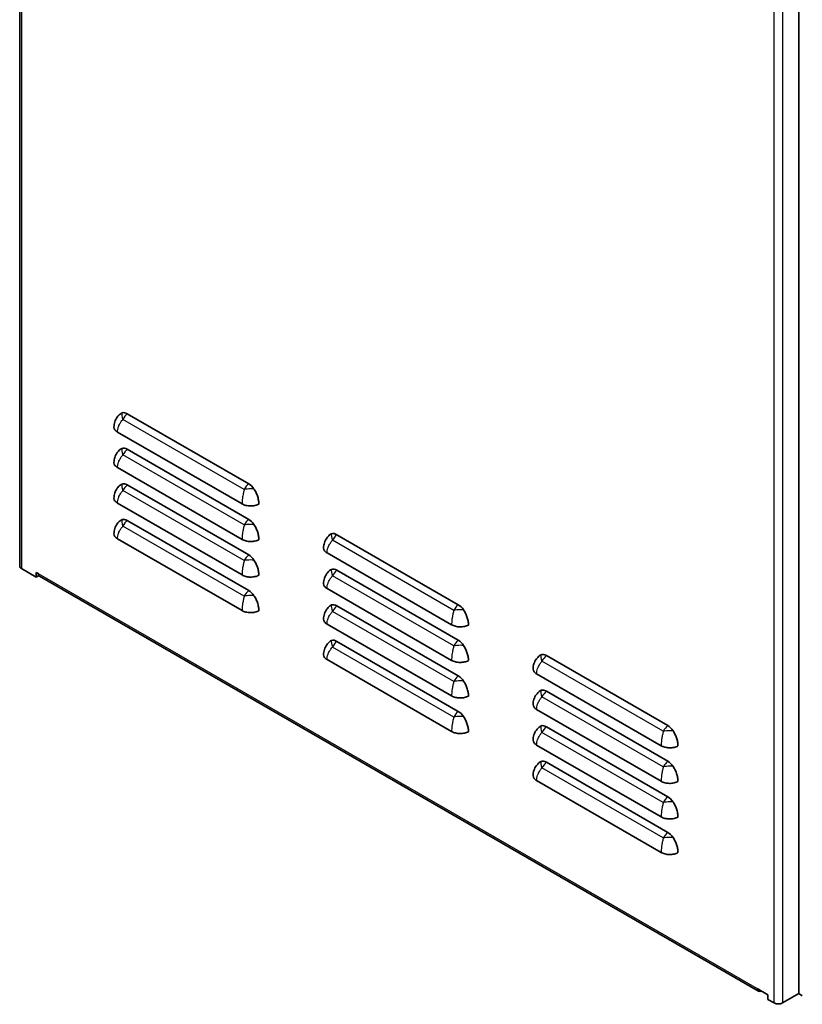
# Model space of a CAD drawing. Header units: millimetres. Extents: x 337 to 2741, y 389 to 1833.
# Tile 12 of 24: x 1622 to 1891, y 401 to 740. Entities that reach past the tile are written whole.
import ezdxf

# ---------------------------------------------------------------- set-up
doc = ezdxf.new("R2010")
doc.units = ezdxf.units.MM
doc.header["$LTSCALE"] = 5
doc.layers.add('0_CWD_4', color=7, linetype='Continuous', lineweight=25)
doc.layers.add('0_CWD_Line_035', color=7, linetype='Continuous', lineweight=35)

msp = doc.modelspace()

# ---------------------------------------------------------------- linework, layer by layer
at = {"layer": '0_CWD_4'}
for p, q in [((1622.64, 916.44), (1622.64, 550.65)), ((1881.73, 401.07), (1881.73, 766.86)), ((1884.56, 766.86), (1884.56, 401.07)), ((1699.34, 577.92), (1657.57, 602.04)), ((1699.34, 565.67), (1657.57, 589.79)), ((1699.34, 553.43), (1657.57, 577.54)), ((1699.34, 541.18), (1657.57, 565.29)), ((1771.47, 536.28), (1729.7, 560.4)), ((1628.44, 548.94), (1875.93, 406.05)), ((1771.47, 524.03), (1729.7, 548.15)), ((1771.47, 511.78), (1729.7, 535.9)), ((1771.47, 499.54), (1729.7, 523.65)), ((1843.59, 494.64), (1801.82, 518.75)), ((1843.59, 482.39), (1801.82, 506.51)), ((1843.59, 470.14), (1801.82, 494.26)), ((1843.59, 457.9), (1801.82, 482.01))]:
    msp.add_line(p, q, dxfattribs=at)
for centre, major_axis, ratio, start_param, end_param in [((1659.79, 601.03), (-2.28, 3.53), 0.358051, 0.230771, 1.061561), ((1659.79, 601.03), (-2.1, -3.64), 0.57735, 4.158563, 4.76806), ((1659.79, 588.78), (-2.28, 3.53), 0.358051, 0.230771, 1.061561), ((1659.79, 588.78), (-2.1, -3.64), 0.57735, 4.158563, 4.76806), ((1659.79, 576.53), (-2.28, 3.53), 0.358051, 0.230771, 1.061561), ((1701.56, 576.91), (2.1, 3.64), 0.57735, 1.01697, 1.626467), ((1659.79, 576.53), (-2.1, -3.64), 0.57735, 4.158563, 4.76806), ((1701.56, 576.91), (-1.5, -2.6), 0.57735, 4.609224, 4.60923), ((1659.79, 564.29), (-2.28, 3.53), 0.358051, 0.230771, 1.061561), ((1659.79, 564.29), (-2.1, -3.64), 0.57735, 4.158563, 4.76806), ((1701.56, 564.67), (2.1, 3.64), 0.57735, 1.01697, 1.626467), ((1701.56, 564.67), (-1.5, -2.6), 0.57735, 4.609224, 4.60923), ((1731.91, 559.39), (-2.28, 3.53), 0.358051, 0.230771, 1.061561), ((1731.91, 559.39), (-2.1, -3.64), 0.57735, 4.158563, 4.76806), ((1701.56, 552.42), (2.1, 3.64), 0.57735, 1.01697, 1.626467), ((1701.56, 552.42), (-1.5, -2.6), 0.57735, 4.609224, 4.60923), ((1731.91, 547.14), (-2.28, 3.53), 0.358051, 0.230771, 1.061561), ((1731.91, 547.14), (-2.1, -3.64), 0.57735, 4.158563, 4.76806), ((1701.56, 540.17), (2.1, 3.64), 0.57735, 1.01697, 1.626467), ((1701.56, 540.17), (-1.5, -2.6), 0.57735, 4.609224, 4.60923), ((1731.91, 534.89), (-2.28, 3.53), 0.358051, 0.230771, 1.061561), ((1731.91, 534.89), (-2.1, -3.64), 0.57735, 4.158563, 4.76806), ((1773.68, 535.27), (2.1, 3.64), 0.57735, 1.01697, 1.626467), ((1773.68, 535.27), (-1.5, -2.6), 0.57735, 4.609224, 4.60923), ((1731.91, 522.65), (-2.28, 3.53), 0.358051, 0.230771, 1.061561), ((1731.91, 522.65), (-2.1, -3.64), 0.57735, 4.158563, 4.76806), ((1773.68, 523.02), (2.1, 3.64), 0.57735, 1.01697, 1.626467), ((1773.68, 523.02), (-1.5, -2.6), 0.57735, 4.609224, 4.60923), ((1804.04, 517.75), (-2.28, 3.53), 0.358051, 0.230771, 1.061561), ((1804.04, 517.75), (-2.1, -3.64), 0.57735, 4.158563, 4.76806), ((1773.68, 510.78), (2.1, 3.64), 0.57735, 1.01697, 1.626467), ((1773.68, 510.78), (-1.5, -2.6), 0.57735, 4.609224, 4.60923), ((1804.04, 505.5), (-2.28, 3.53), 0.358051, 0.230771, 1.061561), ((1804.04, 505.5), (-2.1, -3.64), 0.57735, 4.158563, 4.76806), ((1773.68, 498.53), (2.1, 3.64), 0.57735, 1.01697, 1.626467), ((1773.68, 498.53), (-1.5, -2.6), 0.57735, 4.609224, 4.60923), ((1804.04, 493.25), (-2.28, 3.53), 0.358051, 0.230771, 1.061561), ((1804.04, 493.25), (-2.1, -3.64), 0.57735, 4.158563, 4.76806), ((1845.81, 493.63), (2.1, 3.64), 0.57735, 1.01697, 1.626467), ((1845.81, 493.63), (-1.5, -2.6), 0.57735, 4.609224, 4.60923), ((1804.04, 481), (-2.28, 3.53), 0.358051, 0.230771, 1.061561), ((1804.04, 481), (-2.1, -3.64), 0.57735, 4.158563, 4.76806), ((1845.81, 481.38), (2.1, 3.64), 0.57735, 1.01697, 1.626467), ((1845.81, 481.38), (-1.5, -2.6), 0.57735, 4.609224, 4.60923), ((1845.81, 469.14), (2.1, 3.64), 0.57735, 1.01697, 1.626467), ((1845.81, 469.13), (-1.5, -2.6), 0.57735, 4.609224, 4.60923), ((1845.81, 456.89), (2.1, 3.64), 0.57735, 1.01697, 1.626467), ((1845.81, 456.89), (-1.5, -2.6), 0.57735, 4.609224, 4.60923)]:
    msp.add_ellipse(centre, major_axis=major_axis, ratio=ratio, start_param=start_param, end_param=end_param, dxfattribs=at)
for points, knots in [([(1655.74, 597.68), (1655.74, 597.97), (1655.76, 598.27), (1655.81, 598.56), (1655.87, 598.9), (1655.96, 599.23), (1656.08, 599.56), (1656.13, 599.69), (1656.18, 599.81), (1656.23, 599.93), (1656.32, 600.15), (1656.43, 600.37), (1656.55, 600.59), (1656.74, 600.93), (1656.96, 601.27), (1657.21, 601.6), (1657.33, 601.75), (1657.45, 601.89), (1657.57, 602.04)], [0, 0, 0, 0, 0.197206, 0.197206, 0.197206, 0.417981, 0.417981, 0.417981, 0.5, 0.5, 0.5, 0.647961, 0.647961, 0.647961, 0.88808, 0.88808, 0.88808, 1, 1, 1, 1]), ([(1655.74, 585.43), (1655.74, 585.72), (1655.76, 586.02), (1655.81, 586.32), (1655.87, 586.65), (1655.96, 586.99), (1656.08, 587.32), (1656.13, 587.44), (1656.18, 587.56), (1656.23, 587.69), (1656.32, 587.91), (1656.43, 588.12), (1656.55, 588.34), (1656.74, 588.69), (1656.96, 589.02), (1657.21, 589.35), (1657.33, 589.5), (1657.45, 589.65), (1657.57, 589.79)], [0, 0, 0, 0, 0.197206, 0.197206, 0.197206, 0.417981, 0.417981, 0.417981, 0.5, 0.5, 0.5, 0.647961, 0.647961, 0.647961, 0.88808, 0.88808, 0.88808, 1, 1, 1, 1]), ([(1655.74, 573.19), (1655.74, 573.48), (1655.76, 573.77), (1655.81, 574.07), (1655.87, 574.4), (1655.96, 574.74), (1656.08, 575.07), (1656.13, 575.19), (1656.18, 575.32), (1656.23, 575.44), (1656.32, 575.66), (1656.43, 575.88), (1656.55, 576.09), (1656.74, 576.44), (1656.96, 576.78), (1657.21, 577.1), (1657.33, 577.25), (1657.45, 577.4), (1657.57, 577.54)], [0, 0, 0, 0, 0.197206, 0.197206, 0.197206, 0.417981, 0.417981, 0.417981, 0.5, 0.5, 0.5, 0.647961, 0.647961, 0.647961, 0.88808, 0.88808, 0.88808, 1, 1, 1, 1]), ([(1699.34, 577.92), (1699.29, 577.73), (1699.24, 577.55), (1699.19, 577.36), (1699.09, 576.95), (1699, 576.54), (1698.92, 576.12), (1698.87, 575.87), (1698.83, 575.61), (1698.79, 575.36), (1698.77, 575.22), (1698.75, 575.08), (1698.73, 574.94), (1698.68, 574.57), (1698.64, 574.2), (1698.62, 573.85), (1698.6, 573.54), (1698.59, 573.23), (1698.59, 572.94)], [0, 0, 0, 0, 0.11192, 0.11192, 0.11192, 0.35204, 0.35204, 0.35204, 0.5, 0.5, 0.5, 0.58202, 0.58202, 0.58202, 0.802795, 0.802795, 0.802795, 1, 1, 1, 1]), ([(1702.7, 578.05), (1702.32, 578.1), (1701.93, 578.12), (1701.54, 578.11), (1701.15, 578.11), (1700.77, 578.09), (1700.4, 578.06), (1700.03, 578.03), (1699.67, 577.98), (1699.34, 577.92)], [0, 0, 0, 0, 0.333333, 0.333333, 0.333333, 0.666667, 0.666667, 0.666667, 1, 1, 1, 1]), ([(1655.74, 560.94), (1655.74, 561.23), (1655.76, 561.52), (1655.81, 561.82), (1655.87, 562.15), (1655.96, 562.49), (1656.08, 562.82), (1656.13, 562.95), (1656.18, 563.07), (1656.23, 563.19), (1656.32, 563.41), (1656.43, 563.63), (1656.55, 563.84), (1656.74, 564.19), (1656.96, 564.53), (1657.21, 564.85), (1657.33, 565), (1657.45, 565.15), (1657.57, 565.29)], [0, 0, 0, 0, 0.197206, 0.197206, 0.197206, 0.417981, 0.417981, 0.417981, 0.5, 0.5, 0.5, 0.647961, 0.647961, 0.647961, 0.88808, 0.88808, 0.88808, 1, 1, 1, 1]), ([(1699.34, 565.67), (1699.29, 565.49), (1699.24, 565.3), (1699.19, 565.11), (1699.09, 564.7), (1699, 564.29), (1698.92, 563.87), (1698.87, 563.62), (1698.83, 563.37), (1698.79, 563.11), (1698.77, 562.97), (1698.75, 562.83), (1698.73, 562.7), (1698.68, 562.32), (1698.64, 561.96), (1698.62, 561.6), (1698.6, 561.29), (1698.59, 560.98), (1698.59, 560.69)], [0, 0, 0, 0, 0.11192, 0.11192, 0.11192, 0.35204, 0.35204, 0.35204, 0.5, 0.5, 0.5, 0.58202, 0.58202, 0.58202, 0.802795, 0.802795, 0.802795, 1, 1, 1, 1]), ([(1702.7, 565.81), (1702.32, 565.85), (1701.93, 565.87), (1701.54, 565.87), (1701.15, 565.87), (1700.77, 565.84), (1700.4, 565.81), (1700.03, 565.78), (1699.67, 565.73), (1699.34, 565.67)], [0, 0, 0, 0, 0.333333, 0.333333, 0.333333, 0.666667, 0.666667, 0.666667, 1, 1, 1, 1]), ([(1727.86, 556.04), (1727.86, 556.33), (1727.89, 556.63), (1727.94, 556.92), (1728, 557.26), (1728.09, 557.59), (1728.21, 557.92), (1728.25, 558.05), (1728.3, 558.17), (1728.35, 558.29), (1728.45, 558.51), (1728.55, 558.73), (1728.67, 558.94), (1728.87, 559.29), (1729.09, 559.63), (1729.34, 559.95), (1729.45, 560.1), (1729.57, 560.25), (1729.7, 560.4)], [0, 0, 0, 0, 0.197206, 0.197206, 0.197206, 0.417981, 0.417981, 0.417981, 0.5, 0.5, 0.5, 0.647961, 0.647961, 0.647961, 0.88808, 0.88808, 0.88808, 1, 1, 1, 1]), ([(1699.34, 553.43), (1699.29, 553.24), (1699.24, 553.05), (1699.19, 552.86), (1699.09, 552.45), (1699, 552.04), (1698.92, 551.63), (1698.87, 551.37), (1698.83, 551.12), (1698.79, 550.87), (1698.77, 550.73), (1698.75, 550.59), (1698.73, 550.45), (1698.68, 550.08), (1698.64, 549.71), (1698.62, 549.36), (1698.6, 549.04), (1698.59, 548.74), (1698.59, 548.45)], [0, 0, 0, 0, 0.11192, 0.11192, 0.11192, 0.35204, 0.35204, 0.35204, 0.5, 0.5, 0.5, 0.58202, 0.58202, 0.58202, 0.802795, 0.802795, 0.802795, 1, 1, 1, 1]), ([(1702.7, 553.56), (1702.32, 553.6), (1701.93, 553.62), (1701.54, 553.62), (1701.15, 553.62), (1700.77, 553.6), (1700.4, 553.56), (1700.03, 553.53), (1699.67, 553.48), (1699.34, 553.43)], [0, 0, 0, 0, 0.333333, 0.333333, 0.333333, 0.666667, 0.666667, 0.666667, 1, 1, 1, 1]), ([(1727.86, 543.79), (1727.86, 544.08), (1727.89, 544.38), (1727.94, 544.68), (1728, 545.01), (1728.09, 545.34), (1728.21, 545.68), (1728.25, 545.8), (1728.3, 545.92), (1728.35, 546.04), (1728.45, 546.26), (1728.55, 546.48), (1728.67, 546.7), (1728.87, 547.05), (1729.09, 547.38), (1729.34, 547.71), (1729.45, 547.86), (1729.57, 548), (1729.7, 548.15)], [0, 0, 0, 0, 0.197206, 0.197206, 0.197206, 0.417981, 0.417981, 0.417981, 0.5, 0.5, 0.5, 0.647961, 0.647961, 0.647961, 0.88808, 0.88808, 0.88808, 1, 1, 1, 1]), ([(1699.34, 541.18), (1699.29, 540.99), (1699.24, 540.8), (1699.19, 540.61), (1699.09, 540.21), (1699, 539.79), (1698.92, 539.38), (1698.87, 539.13), (1698.83, 538.87), (1698.79, 538.62), (1698.77, 538.48), (1698.75, 538.34), (1698.73, 538.2), (1698.68, 537.83), (1698.64, 537.46), (1698.62, 537.11), (1698.6, 536.79), (1698.59, 536.49), (1698.59, 536.2)], [0, 0, 0, 0, 0.11192, 0.11192, 0.11192, 0.35204, 0.35204, 0.35204, 0.5, 0.5, 0.5, 0.58202, 0.58202, 0.58202, 0.802795, 0.802795, 0.802795, 1, 1, 1, 1]), ([(1702.7, 541.31), (1702.32, 541.35), (1701.93, 541.37), (1701.54, 541.37), (1701.15, 541.37), (1700.77, 541.35), (1700.4, 541.32), (1700.03, 541.28), (1699.67, 541.24), (1699.34, 541.18)], [0, 0, 0, 0, 0.333333, 0.333333, 0.333333, 0.666667, 0.666667, 0.666667, 1, 1, 1, 1]), ([(1727.86, 531.55), (1727.86, 531.83), (1727.89, 532.13), (1727.94, 532.43), (1728, 532.76), (1728.09, 533.1), (1728.21, 533.43), (1728.25, 533.55), (1728.3, 533.67), (1728.35, 533.8), (1728.45, 534.02), (1728.55, 534.24), (1728.67, 534.45), (1728.87, 534.8), (1729.09, 535.14), (1729.34, 535.46), (1729.45, 535.61), (1729.57, 535.76), (1729.7, 535.9)], [0, 0, 0, 0, 0.197206, 0.197206, 0.197206, 0.417981, 0.417981, 0.417981, 0.5, 0.5, 0.5, 0.647961, 0.647961, 0.647961, 0.88808, 0.88808, 0.88808, 1, 1, 1, 1]), ([(1771.47, 536.28), (1771.42, 536.09), (1771.37, 535.9), (1771.32, 535.72), (1771.22, 535.31), (1771.13, 534.89), (1771.05, 534.48), (1771, 534.23), (1770.95, 533.97), (1770.91, 533.72), (1770.89, 533.58), (1770.87, 533.44), (1770.85, 533.3), (1770.8, 532.93), (1770.77, 532.56), (1770.74, 532.21), (1770.72, 531.89), (1770.71, 531.59), (1770.71, 531.3)], [0, 0, 0, 0, 0.11192, 0.11192, 0.11192, 0.35204, 0.35204, 0.35204, 0.5, 0.5, 0.5, 0.58202, 0.58202, 0.58202, 0.802795, 0.802795, 0.802795, 1, 1, 1, 1]), ([(1774.82, 536.41), (1774.45, 536.46), (1774.05, 536.47), (1773.67, 536.47), (1773.28, 536.47), (1772.89, 536.45), (1772.52, 536.42), (1772.15, 536.38), (1771.79, 536.34), (1771.47, 536.28)], [0, 0, 0, 0, 0.333333, 0.333333, 0.333333, 0.666667, 0.666667, 0.666667, 1, 1, 1, 1]), ([(1727.86, 519.3), (1727.86, 519.59), (1727.89, 519.88), (1727.94, 520.18), (1728, 520.51), (1728.09, 520.85), (1728.21, 521.18), (1728.25, 521.3), (1728.3, 521.43), (1728.35, 521.55), (1728.45, 521.77), (1728.55, 521.99), (1728.67, 522.2), (1728.87, 522.55), (1729.09, 522.89), (1729.34, 523.21), (1729.45, 523.36), (1729.57, 523.51), (1729.7, 523.65)], [0, 0, 0, 0, 0.197206, 0.197206, 0.197206, 0.417981, 0.417981, 0.417981, 0.5, 0.5, 0.5, 0.647961, 0.647961, 0.647961, 0.88808, 0.88808, 0.88808, 1, 1, 1, 1]), ([(1771.47, 524.03), (1771.42, 523.85), (1771.37, 523.66), (1771.32, 523.47), (1771.22, 523.06), (1771.13, 522.65), (1771.05, 522.23), (1771, 521.98), (1770.95, 521.72), (1770.91, 521.47), (1770.89, 521.33), (1770.87, 521.19), (1770.85, 521.05), (1770.8, 520.68), (1770.77, 520.32), (1770.74, 519.96), (1770.72, 519.65), (1770.71, 519.34), (1770.71, 519.05)], [0, 0, 0, 0, 0.11192, 0.11192, 0.11192, 0.35204, 0.35204, 0.35204, 0.5, 0.5, 0.5, 0.58202, 0.58202, 0.58202, 0.802795, 0.802795, 0.802795, 1, 1, 1, 1]), ([(1774.82, 524.17), (1774.45, 524.21), (1774.05, 524.23), (1773.67, 524.23), (1773.28, 524.22), (1772.89, 524.2), (1772.52, 524.17), (1772.15, 524.14), (1771.79, 524.09), (1771.47, 524.03)], [0, 0, 0, 0, 0.333333, 0.333333, 0.333333, 0.666667, 0.666667, 0.666667, 1, 1, 1, 1]), ([(1799.99, 514.4), (1799.99, 514.69), (1800.01, 514.98), (1800.06, 515.28), (1800.12, 515.61), (1800.21, 515.95), (1800.33, 516.28), (1800.38, 516.41), (1800.43, 516.53), (1800.48, 516.65), (1800.57, 516.87), (1800.68, 517.09), (1800.8, 517.3), (1800.99, 517.65), (1801.21, 517.99), (1801.46, 518.31), (1801.58, 518.46), (1801.7, 518.61), (1801.82, 518.75)], [0, 0, 0, 0, 0.197206, 0.197206, 0.197206, 0.417981, 0.417981, 0.417981, 0.5, 0.5, 0.5, 0.647961, 0.647961, 0.647961, 0.88808, 0.88808, 0.88808, 1, 1, 1, 1]), ([(1774.82, 511.92), (1774.45, 511.96), (1774.05, 511.98), (1773.67, 511.98), (1773.28, 511.98), (1772.89, 511.96), (1772.52, 511.92), (1772.15, 511.89), (1771.79, 511.84), (1771.47, 511.78)], [0, 0, 0, 0, 0.333333, 0.333333, 0.333333, 0.666667, 0.666667, 0.666667, 1, 1, 1, 1]), ([(1771.47, 511.78), (1771.42, 511.6), (1771.37, 511.41), (1771.32, 511.22), (1771.22, 510.81), (1771.13, 510.4), (1771.05, 509.99), (1771, 509.73), (1770.95, 509.48), (1770.91, 509.22), (1770.89, 509.08), (1770.87, 508.95), (1770.85, 508.81), (1770.8, 508.43), (1770.77, 508.07), (1770.74, 507.71), (1770.72, 507.4), (1770.71, 507.09), (1770.71, 506.81)], [0, 0, 0, 0, 0.11192, 0.11192, 0.11192, 0.35204, 0.35204, 0.35204, 0.5, 0.5, 0.5, 0.58202, 0.58202, 0.58202, 0.802795, 0.802795, 0.802795, 1, 1, 1, 1]), ([(1799.99, 502.15), (1799.99, 502.44), (1800.01, 502.74), (1800.06, 503.03), (1800.12, 503.37), (1800.21, 503.7), (1800.33, 504.03), (1800.38, 504.16), (1800.43, 504.28), (1800.48, 504.4), (1800.57, 504.62), (1800.68, 504.84), (1800.8, 505.06), (1800.99, 505.4), (1801.21, 505.74), (1801.46, 506.07), (1801.58, 506.22), (1801.7, 506.36), (1801.82, 506.51)], [0, 0, 0, 0, 0.197206, 0.197206, 0.197206, 0.417981, 0.417981, 0.417981, 0.5, 0.5, 0.5, 0.647961, 0.647961, 0.647961, 0.88808, 0.88808, 0.88808, 1, 1, 1, 1]), ([(1771.47, 499.54), (1771.42, 499.35), (1771.37, 499.16), (1771.32, 498.97), (1771.22, 498.57), (1771.13, 498.15), (1771.05, 497.74), (1771, 497.48), (1770.95, 497.23), (1770.91, 496.98), (1770.89, 496.84), (1770.87, 496.7), (1770.85, 496.56), (1770.8, 496.19), (1770.77, 495.82), (1770.74, 495.47), (1770.72, 495.15), (1770.71, 494.85), (1770.71, 494.56)], [0, 0, 0, 0, 0.11192, 0.11192, 0.11192, 0.35204, 0.35204, 0.35204, 0.5, 0.5, 0.5, 0.58202, 0.58202, 0.58202, 0.802795, 0.802795, 0.802795, 1, 1, 1, 1]), ([(1774.82, 499.67), (1774.45, 499.71), (1774.05, 499.73), (1773.67, 499.73), (1773.28, 499.73), (1772.89, 499.71), (1772.52, 499.68), (1772.15, 499.64), (1771.79, 499.6), (1771.47, 499.54)], [0, 0, 0, 0, 0.333333, 0.333333, 0.333333, 0.666667, 0.666667, 0.666667, 1, 1, 1, 1]), ([(1799.99, 489.9), (1799.99, 490.19), (1800.01, 490.49), (1800.06, 490.79), (1800.12, 491.12), (1800.21, 491.46), (1800.33, 491.79), (1800.38, 491.91), (1800.43, 492.03), (1800.48, 492.16), (1800.57, 492.38), (1800.68, 492.59), (1800.8, 492.81), (1800.99, 493.16), (1801.21, 493.49), (1801.46, 493.82), (1801.58, 493.97), (1801.7, 494.12), (1801.82, 494.26)], [0, 0, 0, 0, 0.197206, 0.197206, 0.197206, 0.417981, 0.417981, 0.417981, 0.5, 0.5, 0.5, 0.647961, 0.647961, 0.647961, 0.88808, 0.88808, 0.88808, 1, 1, 1, 1]), ([(1843.59, 494.64), (1843.54, 494.45), (1843.49, 494.26), (1843.44, 494.07), (1843.34, 493.67), (1843.25, 493.25), (1843.17, 492.84), (1843.12, 492.59), (1843.08, 492.33), (1843.04, 492.08), (1843.02, 491.94), (1843, 491.8), (1842.98, 491.66), (1842.93, 491.29), (1842.89, 490.92), (1842.87, 490.57), (1842.85, 490.25), (1842.84, 489.95), (1842.84, 489.66)], [0, 0, 0, 0, 0.11192, 0.11192, 0.11192, 0.35204, 0.35204, 0.35204, 0.5, 0.5, 0.5, 0.58202, 0.58202, 0.58202, 0.802795, 0.802795, 0.802795, 1, 1, 1, 1]), ([(1846.95, 494.77), (1846.57, 494.81), (1846.18, 494.83), (1845.79, 494.83), (1845.4, 494.83), (1845.02, 494.81), (1844.65, 494.78), (1844.27, 494.74), (1843.92, 494.7), (1843.59, 494.64)], [0, 0, 0, 0, 0.333333, 0.333333, 0.333333, 0.666667, 0.666667, 0.666667, 1, 1, 1, 1]), ([(1799.99, 477.66), (1799.99, 477.95), (1800.01, 478.24), (1800.06, 478.54), (1800.12, 478.87), (1800.21, 479.21), (1800.33, 479.54), (1800.38, 479.66), (1800.43, 479.79), (1800.48, 479.91), (1800.57, 480.13), (1800.68, 480.35), (1800.8, 480.56), (1800.99, 480.91), (1801.21, 481.25), (1801.46, 481.57), (1801.58, 481.72), (1801.7, 481.87), (1801.82, 482.01)], [0, 0, 0, 0, 0.197206, 0.197206, 0.197206, 0.417981, 0.417981, 0.417981, 0.5, 0.5, 0.5, 0.647961, 0.647961, 0.647961, 0.88808, 0.88808, 0.88808, 1, 1, 1, 1]), ([(1843.59, 482.39), (1843.54, 482.2), (1843.49, 482.02), (1843.44, 481.83), (1843.34, 481.42), (1843.25, 481.01), (1843.17, 480.59), (1843.12, 480.34), (1843.08, 480.08), (1843.04, 479.83), (1843.02, 479.69), (1843, 479.55), (1842.98, 479.41), (1842.93, 479.04), (1842.89, 478.67), (1842.87, 478.32), (1842.85, 478.01), (1842.84, 477.7), (1842.84, 477.41)], [0, 0, 0, 0, 0.11192, 0.11192, 0.11192, 0.35204, 0.35204, 0.35204, 0.5, 0.5, 0.5, 0.58202, 0.58202, 0.58202, 0.802795, 0.802795, 0.802795, 1, 1, 1, 1]), ([(1846.95, 482.52), (1846.57, 482.57), (1846.18, 482.59), (1845.79, 482.58), (1845.4, 482.58), (1845.02, 482.56), (1844.65, 482.53), (1844.27, 482.5), (1843.92, 482.45), (1843.59, 482.39)], [0, 0, 0, 0, 0.333333, 0.333333, 0.333333, 0.666667, 0.666667, 0.666667, 1, 1, 1, 1]), ([(1843.59, 470.14), (1843.54, 469.96), (1843.49, 469.77), (1843.44, 469.58), (1843.34, 469.17), (1843.25, 468.76), (1843.17, 468.34), (1843.12, 468.09), (1843.08, 467.84), (1843.04, 467.58), (1843.02, 467.44), (1843, 467.3), (1842.98, 467.17), (1842.93, 466.79), (1842.89, 466.43), (1842.87, 466.07), (1842.85, 465.76), (1842.84, 465.45), (1842.84, 465.16)], [0, 0, 0, 0, 0.11192, 0.11192, 0.11192, 0.35204, 0.35204, 0.35204, 0.5, 0.5, 0.5, 0.58202, 0.58202, 0.58202, 0.802795, 0.802795, 0.802795, 1, 1, 1, 1]), ([(1846.95, 470.28), (1846.57, 470.32), (1846.18, 470.34), (1845.79, 470.34), (1845.4, 470.34), (1845.02, 470.31), (1844.65, 470.28), (1844.27, 470.25), (1843.92, 470.2), (1843.59, 470.14)], [0, 0, 0, 0, 0.333333, 0.333333, 0.333333, 0.666667, 0.666667, 0.666667, 1, 1, 1, 1]), ([(1843.59, 457.9), (1843.54, 457.71), (1843.49, 457.52), (1843.44, 457.33), (1843.34, 456.92), (1843.25, 456.51), (1843.17, 456.1), (1843.12, 455.84), (1843.08, 455.59), (1843.04, 455.34), (1843.02, 455.2), (1843, 455.06), (1842.98, 454.92), (1842.93, 454.55), (1842.89, 454.18), (1842.87, 453.83), (1842.85, 453.51), (1842.84, 453.21), (1842.84, 452.92)], [0, 0, 0, 0, 0.11192, 0.11192, 0.11192, 0.35204, 0.35204, 0.35204, 0.5, 0.5, 0.5, 0.58202, 0.58202, 0.58202, 0.802795, 0.802795, 0.802795, 1, 1, 1, 1]), ([(1846.95, 458.03), (1846.57, 458.07), (1846.18, 458.09), (1845.79, 458.09), (1845.4, 458.09), (1845.02, 458.07), (1844.65, 458.03), (1844.27, 458), (1843.92, 457.95), (1843.59, 457.9)], [0, 0, 0, 0, 0.333333, 0.333333, 0.333333, 0.666667, 0.666667, 0.666667, 1, 1, 1, 1])]:
    msp.add_open_spline(points, degree=3, knots=knots, dxfattribs=at)
at = {"layer": '0_CWD_Line_035'}
for p, q in [((1622.06, 551.47), (1622.06, 916.78)), ((1890.21, 770.13), (1890.21, 404.34)), ((1659.1, 603.97), (1700.87, 579.86)), ((1698.59, 572.94), (1655.74, 597.68)), ((1659.1, 591.73), (1700.87, 567.61)), ((1698.59, 560.69), (1655.74, 585.43)), ((1659.1, 579.48), (1700.87, 555.36)), ((1698.59, 548.45), (1655.74, 573.19)), ((1704.38, 572.87), (1704.38, 573.84)), ((1659.1, 567.23), (1700.87, 543.11)), ((1698.59, 536.2), (1655.74, 560.94)), ((1704.38, 560.62), (1704.38, 561.59)), ((1731.23, 562.33), (1773, 538.22)), ((1770.71, 531.3), (1727.86, 556.04)), ((1622.64, 550.65), (1627.73, 547.71)), ((1627.73, 549.34), (1628.44, 548.94)), ((1627.73, 549.34), (1627.73, 547.71)), ((1704.38, 548.37), (1704.38, 549.34)), ((1731.23, 550.08), (1773, 525.97)), ((1627.73, 547.71), (1628.58, 548.2)), ((1628.58, 548.31), (1628.58, 548.2)), ((1876.34, 405.13), (1628.86, 548.02)), ((1770.71, 519.05), (1727.86, 543.79)), ((1704.38, 536.12), (1704.38, 537.1)), ((1731.23, 537.84), (1773, 513.72)), ((1770.71, 506.81), (1727.86, 531.55)), ((1776.51, 531.22), (1776.51, 532.2)), ((1731.23, 525.59), (1773, 501.47)), ((1770.71, 494.56), (1727.86, 519.3)), ((1776.51, 518.98), (1776.51, 519.95)), ((1803.35, 520.69), (1845.12, 496.57)), ((1842.84, 489.66), (1799.99, 514.4)), ((1776.51, 506.73), (1776.51, 507.7)), ((1803.35, 508.44), (1845.12, 484.33)), ((1842.84, 477.41), (1799.99, 502.15)), ((1776.51, 494.48), (1776.51, 495.46)), ((1803.35, 496.2), (1845.12, 472.08)), ((1842.84, 465.16), (1799.99, 489.9)), ((1848.63, 489.58), (1848.63, 490.56)), ((1803.35, 483.95), (1845.12, 459.83)), ((1848.63, 477.34), (1848.63, 478.31)), ((1842.84, 452.92), (1799.99, 477.66)), ((1848.63, 465.09), (1848.63, 466.06)), ((1848.63, 452.84), (1848.63, 453.81)), ((1890.21, 408.42), (1890.21, 416.58)), ((1875.93, 406.05), (1879.61, 403.93)), ((1879.61, 403.93), (1879.61, 402.29)), ((1890.21, 404.34), (1884.56, 401.07)), ((1891.42, 403.55), (1890.21, 404.34)), ((1879.61, 402.29), (1881.73, 401.07))]:
    msp.add_line(p, q, dxfattribs=at)
for centre, major_axis, start_param, end_param in [((1659.1, 600.64), (-2.04, 3.54), 5.497787, 6.181009), ((1659.1, 588.39), (-2.04, 3.54), 5.497787, 6.181009), ((1659.1, 576.14), (-2.04, 3.54), 5.497787, 6.181009), ((1700.87, 576.52), (-2.04, 3.54), 4.81465, 5.497787), ((1659.1, 563.89), (-2.04, 3.54), 5.497787, 6.181009), ((1700.87, 564.27), (-2.04, 3.54), 4.81465, 5.497787), ((1731.23, 558.99), (-2.04, 3.54), 5.497787, 6.181009), ((1700.87, 552.02), (-2.04, 3.54), 4.81465, 5.497787), ((1624.06, 551.47), (-2, 0), 0, 0.785398), ((1731.23, 546.75), (-2.04, 3.54), 5.497787, 6.181009), ((1629.86, 549.75), (-1, -1.73), 5.497787, 6.283185), ((1700.87, 539.78), (-2.04, 3.54), 4.81465, 5.497787), ((1731.23, 534.5), (-2.04, 3.54), 5.497787, 6.181009), ((1773, 534.88), (-2.04, 3.54), 4.81465, 5.497787), ((1731.23, 522.25), (-2.04, 3.54), 5.497787, 6.181009), ((1773, 522.63), (-2.04, 3.54), 4.81465, 5.497787), ((1803.35, 517.35), (-2.04, 3.54), 5.497787, 6.181009), ((1773, 510.38), (-2.04, 3.54), 4.81465, 5.497787), ((1803.35, 505.11), (-2.04, 3.54), 5.497787, 6.181009), ((1773, 498.14), (-2.04, 3.54), 4.81465, 5.497787), ((1803.35, 492.86), (-2.04, 3.54), 5.497787, 6.181009), ((1845.12, 493.24), (-2.04, 3.54), 4.81465, 5.497787), ((1803.35, 480.61), (-2.04, 3.54), 5.497787, 6.181009), ((1845.12, 480.99), (-2.04, 3.54), 4.81465, 5.497787), ((1845.12, 468.74), (-2.04, 3.54), 4.81465, 5.497787), ((1845.12, 456.49), (-2.04, 3.54), 4.81465, 5.497787), ((1877.34, 406.87), (-1, -1.73), 5.497787, 7.068583), ((1883.14, 401.89), (2, 0), 3.926991, 5.497787)]:
    msp.add_ellipse(centre, major_axis=major_axis, ratio=0.57735, start_param=start_param, end_param=end_param, dxfattribs=at)
for points, knots in [([(1654.51, 599.4), (1654.51, 600), (1654.61, 600.62), (1654.99, 601.77), (1655.28, 602.33), (1655.92, 603.2), (1656.25, 603.56), (1656.61, 603.88)], [0, 0, 0, 0, 0.1850998, 0.1850998, 0.3712703, 0.3712703, 0.5170795, 0.5170795, 0.5170795, 0.5170795]), ([(1654.51, 599.4), (1654.51, 599.38), (1654.51, 599.36), (1654.52, 599.03), (1654.64, 598.72), (1655.06, 598.15), (1655.36, 597.9), (1655.74, 597.68)], [0.3106976, 0.3106976, 0.3106976, 0.3106976, 0.320826, 0.320826, 0.4828601, 0.4828601, 0.6416507, 0.6416507, 0.6416507, 0.6416507]), ([(1654.51, 587.15), (1654.51, 587.76), (1654.61, 588.37), (1654.99, 589.53), (1655.28, 590.08), (1655.92, 590.96), (1656.25, 591.31), (1656.61, 591.63)], [0, 0, 0, 0, 0.1850998, 0.1850998, 0.3712703, 0.3712703, 0.5170795, 0.5170795, 0.5170795, 0.5170795]), ([(1654.51, 587.15), (1654.51, 587.13), (1654.51, 587.11), (1654.52, 586.78), (1654.64, 586.47), (1655.06, 585.91), (1655.36, 585.65), (1655.74, 585.43)], [0.3106976, 0.3106976, 0.3106976, 0.3106976, 0.320826, 0.320826, 0.4828601, 0.4828601, 0.6416507, 0.6416507, 0.6416507, 0.6416507]), ([(1654.51, 574.9), (1654.51, 575.51), (1654.61, 576.12), (1654.99, 577.28), (1655.28, 577.83), (1655.92, 578.71), (1656.25, 579.06), (1656.61, 579.38)], [0, 0, 0, 0, 0.1850998, 0.1850998, 0.3712703, 0.3712703, 0.5170795, 0.5170795, 0.5170795, 0.5170795]), ([(1702.7, 578.05), (1702.98, 577.63), (1703.23, 577.18), (1703.66, 576.27), (1703.84, 575.8), (1704.13, 574.85), (1704.24, 574.38), (1704.36, 573.56), (1704.38, 573.2), (1704.38, 572.86)], [-0.5756454, -0.5756454, -0.5756454, -0.5756454, -0.4271328, -0.4271328, -0.2772598, -0.2772598, -0.1234275, -0.1234275, -0.0000027, -0.0000027, -0.0000027, -0.0000027]), ([(1654.51, 574.9), (1654.51, 574.88), (1654.51, 574.86), (1654.52, 574.53), (1654.64, 574.22), (1655.06, 573.66), (1655.36, 573.4), (1655.74, 573.19)], [0.3106976, 0.3106976, 0.3106976, 0.3106976, 0.320826, 0.320826, 0.4828601, 0.4828601, 0.6416507, 0.6416507, 0.6416507, 0.6416507]), ([(1698.59, 572.94), (1698.96, 572.73), (1699.4, 572.55), (1700.38, 572.31), (1700.92, 572.24), (1702, 572.22), (1702.53, 572.28), (1703.53, 572.5), (1703.99, 572.66), (1704.38, 572.86)], [0.0000015, 0.0000015, 0.0000015, 0.0000015, 0.1587931, 0.1587931, 0.3208271, 0.3208271, 0.4828614, 0.4828614, 0.6416529, 0.6416529, 0.6416529, 0.6416529]), ([(1654.51, 562.65), (1654.51, 563.26), (1654.61, 563.88), (1654.99, 565.03), (1655.28, 565.58), (1655.92, 566.46), (1656.25, 566.82), (1656.61, 567.13)], [0, 0, 0, 0, 0.1850998, 0.1850998, 0.3712703, 0.3712703, 0.5170795, 0.5170795, 0.5170795, 0.5170795]), ([(1702.7, 565.81), (1702.98, 565.38), (1703.23, 564.94), (1703.66, 564.02), (1703.84, 563.55), (1704.13, 562.6), (1704.24, 562.13), (1704.36, 561.31), (1704.38, 560.95), (1704.38, 560.61)], [-0.5756432, -0.5756432, -0.5756432, -0.5756432, -0.4271447, -0.4271447, -0.2772863, -0.2772863, -0.1234369, -0.1234369, -0.0000028, -0.0000028, -0.0000028, -0.0000028]), ([(1654.51, 562.65), (1654.51, 562.63), (1654.51, 562.62), (1654.52, 562.28), (1654.64, 561.98), (1655.06, 561.41), (1655.36, 561.16), (1655.74, 560.94)], [0.3106976, 0.3106976, 0.3106976, 0.3106976, 0.320826, 0.320826, 0.4828601, 0.4828601, 0.6416507, 0.6416507, 0.6416507, 0.6416507]), ([(1698.59, 560.69), (1698.96, 560.48), (1699.4, 560.3), (1700.38, 560.06), (1700.92, 559.99), (1702, 559.98), (1702.53, 560.03), (1703.53, 560.25), (1703.99, 560.41), (1704.38, 560.61)], [0.0000015, 0.0000015, 0.0000015, 0.0000015, 0.1587931, 0.1587931, 0.3208271, 0.3208271, 0.4828614, 0.4828614, 0.6416529, 0.6416529, 0.6416529, 0.6416529]), ([(1726.63, 557.76), (1726.63, 558.36), (1726.73, 558.98), (1727.12, 560.13), (1727.41, 560.68), (1728.05, 561.56), (1728.38, 561.92), (1728.73, 562.24)], [0, 0, 0, 0, 0.1850998, 0.1850998, 0.3712703, 0.3712703, 0.5170795, 0.5170795, 0.5170795, 0.5170795]), ([(1726.63, 557.76), (1726.63, 557.74), (1726.63, 557.72), (1726.64, 557.39), (1726.76, 557.08), (1727.19, 556.51), (1727.49, 556.26), (1727.86, 556.04)], [0.3106976, 0.3106976, 0.3106976, 0.3106976, 0.320826, 0.320826, 0.4828601, 0.4828601, 0.6416507, 0.6416507, 0.6416507, 0.6416507]), ([(1702.7, 553.56), (1702.98, 553.14), (1703.23, 552.69), (1703.66, 551.77), (1703.84, 551.3), (1704.13, 550.36), (1704.24, 549.88), (1704.36, 549.06), (1704.38, 548.7), (1704.38, 548.37)], [-0.5756432, -0.5756432, -0.5756432, -0.5756432, -0.4271445, -0.4271445, -0.2772858, -0.2772858, -0.1234368, -0.1234368, -0.0000027, -0.0000027, -0.0000027, -0.0000027]), ([(1726.63, 545.51), (1726.63, 546.12), (1726.73, 546.73), (1727.12, 547.88), (1727.41, 548.44), (1728.05, 549.32), (1728.38, 549.67), (1728.73, 549.99)], [0, 0, 0, 0, 0.1850998, 0.1850998, 0.3712703, 0.3712703, 0.5170795, 0.5170795, 0.5170795, 0.5170795]), ([(1698.59, 548.45), (1698.96, 548.23), (1699.4, 548.06), (1700.38, 547.81), (1700.92, 547.74), (1702, 547.73), (1702.53, 547.78), (1703.53, 548), (1703.99, 548.16), (1704.38, 548.37)], [0.0000015, 0.0000015, 0.0000015, 0.0000015, 0.1587931, 0.1587931, 0.3208271, 0.3208271, 0.4828614, 0.4828614, 0.6416529, 0.6416529, 0.6416529, 0.6416529]), ([(1726.63, 545.51), (1726.63, 545.49), (1726.63, 545.47), (1726.64, 545.14), (1726.76, 544.83), (1727.19, 544.26), (1727.49, 544.01), (1727.86, 543.79)], [0.3106976, 0.3106976, 0.3106976, 0.3106976, 0.320826, 0.320826, 0.4828601, 0.4828601, 0.6416507, 0.6416507, 0.6416507, 0.6416507]), ([(1702.7, 541.31), (1702.98, 540.89), (1703.23, 540.44), (1703.66, 539.52), (1703.84, 539.05), (1704.13, 538.11), (1704.24, 537.63), (1704.36, 536.81), (1704.38, 536.46), (1704.38, 536.12)], [-0.5756432, -0.5756432, -0.5756432, -0.5756432, -0.4271445, -0.4271445, -0.2772858, -0.2772858, -0.1234368, -0.1234368, -0.0000028, -0.0000028, -0.0000028, -0.0000028]), ([(1698.59, 536.2), (1698.96, 535.98), (1699.4, 535.81), (1700.38, 535.56), (1700.92, 535.5), (1702, 535.48), (1702.53, 535.54), (1703.53, 535.75), (1703.99, 535.91), (1704.38, 536.12)], [0.0000015, 0.0000015, 0.0000015, 0.0000015, 0.1587931, 0.1587931, 0.3208271, 0.3208271, 0.4828614, 0.4828614, 0.6416529, 0.6416529, 0.6416529, 0.6416529]), ([(1726.63, 533.26), (1726.63, 533.87), (1726.73, 534.48), (1727.12, 535.64), (1727.41, 536.19), (1728.05, 537.07), (1728.38, 537.42), (1728.73, 537.74)], [0, 0, 0, 0, 0.1850998, 0.1850998, 0.3712703, 0.3712703, 0.5170795, 0.5170795, 0.5170795, 0.5170795]), ([(1774.82, 536.41), (1775.1, 535.99), (1775.35, 535.54), (1775.78, 534.63), (1775.97, 534.16), (1776.26, 533.21), (1776.36, 532.73), (1776.48, 531.91), (1776.51, 531.56), (1776.51, 531.22)], [-0.5756432, -0.5756432, -0.5756432, -0.5756432, -0.4271445, -0.4271445, -0.2772858, -0.2772858, -0.1234368, -0.1234368, -0.0000027, -0.0000027, -0.0000027, -0.0000027]), ([(1726.63, 533.26), (1726.63, 533.24), (1726.63, 533.22), (1726.64, 532.89), (1726.76, 532.58), (1727.19, 532.02), (1727.49, 531.76), (1727.86, 531.55)], [0.3106976, 0.3106976, 0.3106976, 0.3106976, 0.320826, 0.320826, 0.4828601, 0.4828601, 0.6416507, 0.6416507, 0.6416507, 0.6416507]), ([(1770.71, 531.3), (1771.09, 531.08), (1771.53, 530.91), (1772.51, 530.67), (1773.04, 530.6), (1774.12, 530.58), (1774.66, 530.64), (1775.66, 530.85), (1776.11, 531.02), (1776.51, 531.22)], [0.0000015, 0.0000015, 0.0000015, 0.0000015, 0.1587931, 0.1587931, 0.3208271, 0.3208271, 0.4828614, 0.4828614, 0.6416529, 0.6416529, 0.6416529, 0.6416529]), ([(1726.63, 521.01), (1726.63, 521.62), (1726.73, 522.24), (1727.12, 523.39), (1727.41, 523.94), (1728.05, 524.82), (1728.38, 525.18), (1728.73, 525.49)], [0, 0, 0, 0, 0.1850998, 0.1850998, 0.3712703, 0.3712703, 0.5170795, 0.5170795, 0.5170795, 0.5170795]), ([(1774.82, 524.17), (1775.1, 523.74), (1775.35, 523.3), (1775.78, 522.38), (1775.97, 521.91), (1776.26, 520.96), (1776.36, 520.49), (1776.48, 519.67), (1776.51, 519.31), (1776.51, 518.97)], [-0.5756432, -0.5756432, -0.5756432, -0.5756432, -0.4271445, -0.4271445, -0.2772858, -0.2772858, -0.1234368, -0.1234368, -0.0000028, -0.0000028, -0.0000028, -0.0000028]), ([(1726.63, 521.01), (1726.63, 520.99), (1726.63, 520.97), (1726.64, 520.64), (1726.76, 520.34), (1727.19, 519.77), (1727.49, 519.51), (1727.86, 519.3)], [0.3106976, 0.3106976, 0.3106976, 0.3106976, 0.320826, 0.320826, 0.4828601, 0.4828601, 0.6416507, 0.6416507, 0.6416507, 0.6416507]), ([(1770.71, 519.05), (1771.09, 518.84), (1771.53, 518.66), (1772.51, 518.42), (1773.04, 518.35), (1774.12, 518.34), (1774.66, 518.39), (1775.66, 518.61), (1776.11, 518.77), (1776.51, 518.97)], [0.0000015, 0.0000015, 0.0000015, 0.0000015, 0.1587931, 0.1587931, 0.3208271, 0.3208271, 0.4828614, 0.4828614, 0.6416529, 0.6416529, 0.6416529, 0.6416529]), ([(1798.76, 516.11), (1798.76, 516.72), (1798.86, 517.34), (1799.24, 518.49), (1799.53, 519.04), (1800.17, 519.92), (1800.5, 520.28), (1800.86, 520.59)], [0, 0, 0, 0, 0.1850998, 0.1850998, 0.3712703, 0.3712703, 0.5170795, 0.5170795, 0.5170795, 0.5170795]), ([(1798.76, 516.11), (1798.76, 516.09), (1798.76, 516.08), (1798.77, 515.74), (1798.89, 515.44), (1799.31, 514.87), (1799.61, 514.61), (1799.99, 514.4)], [0.3106976, 0.3106976, 0.3106976, 0.3106976, 0.320826, 0.320826, 0.4828601, 0.4828601, 0.6416507, 0.6416507, 0.6416507, 0.6416507]), ([(1774.82, 511.92), (1775.1, 511.5), (1775.35, 511.05), (1775.78, 510.13), (1775.97, 509.66), (1776.26, 508.72), (1776.36, 508.24), (1776.48, 507.42), (1776.51, 507.06), (1776.51, 506.73)], [-0.5756432, -0.5756432, -0.5756432, -0.5756432, -0.4271445, -0.4271445, -0.2772858, -0.2772858, -0.1234368, -0.1234368, -0.0000027, -0.0000027, -0.0000027, -0.0000027]), ([(1770.71, 506.81), (1771.09, 506.59), (1771.53, 506.42), (1772.51, 506.17), (1773.04, 506.1), (1774.12, 506.09), (1774.66, 506.14), (1775.66, 506.36), (1776.11, 506.52), (1776.51, 506.73)], [0.0000015, 0.0000015, 0.0000015, 0.0000015, 0.1587931, 0.1587931, 0.3208271, 0.3208271, 0.4828614, 0.4828614, 0.6416529, 0.6416529, 0.6416529, 0.6416529]), ([(1798.76, 503.87), (1798.76, 504.47), (1798.86, 505.09), (1799.24, 506.24), (1799.53, 506.8), (1800.17, 507.67), (1800.5, 508.03), (1800.86, 508.35)], [0, 0, 0, 0, 0.1850998, 0.1850998, 0.3712703, 0.3712703, 0.5170795, 0.5170795, 0.5170795, 0.5170795]), ([(1798.76, 503.87), (1798.76, 503.85), (1798.76, 503.83), (1798.77, 503.5), (1798.89, 503.19), (1799.31, 502.62), (1799.61, 502.37), (1799.99, 502.15)], [0.3106976, 0.3106976, 0.3106976, 0.3106976, 0.320826, 0.320826, 0.4828601, 0.4828601, 0.6416507, 0.6416507, 0.6416507, 0.6416507]), ([(1774.82, 499.67), (1775.1, 499.25), (1775.35, 498.8), (1775.78, 497.88), (1775.97, 497.41), (1776.26, 496.47), (1776.36, 495.99), (1776.48, 495.17), (1776.51, 494.81), (1776.51, 494.48)], [-0.5756432, -0.5756432, -0.5756432, -0.5756432, -0.4271445, -0.4271445, -0.2772858, -0.2772858, -0.1234368, -0.1234368, -0.0000028, -0.0000028, -0.0000028, -0.0000028]), ([(1798.76, 491.62), (1798.76, 492.23), (1798.86, 492.84), (1799.24, 494), (1799.53, 494.55), (1800.17, 495.43), (1800.5, 495.78), (1800.86, 496.1)], [0, 0, 0, 0, 0.1850998, 0.1850998, 0.3712703, 0.3712703, 0.5170795, 0.5170795, 0.5170795, 0.5170795]), ([(1770.71, 494.56), (1771.09, 494.34), (1771.53, 494.17), (1772.51, 493.92), (1773.04, 493.86), (1774.12, 493.84), (1774.66, 493.89), (1775.66, 494.11), (1776.11, 494.27), (1776.51, 494.48)], [0.0000015, 0.0000015, 0.0000015, 0.0000015, 0.1587931, 0.1587931, 0.3208271, 0.3208271, 0.4828614, 0.4828614, 0.6416529, 0.6416529, 0.6416529, 0.6416529]), ([(1846.95, 494.77), (1847.23, 494.35), (1847.48, 493.9), (1847.91, 492.98), (1848.09, 492.51), (1848.38, 491.57), (1848.49, 491.09), (1848.6, 490.27), (1848.63, 489.92), (1848.63, 489.58)], [-0.5756432, -0.5756432, -0.5756432, -0.5756432, -0.4271445, -0.4271445, -0.2772858, -0.2772858, -0.1234368, -0.1234368, -0.0000027, -0.0000027, -0.0000027, -0.0000027]), ([(1798.76, 491.62), (1798.76, 491.6), (1798.76, 491.58), (1798.77, 491.25), (1798.89, 490.94), (1799.31, 490.38), (1799.61, 490.12), (1799.99, 489.9)], [0.3106976, 0.3106976, 0.3106976, 0.3106976, 0.320826, 0.320826, 0.4828601, 0.4828601, 0.6416507, 0.6416507, 0.6416507, 0.6416507]), ([(1842.84, 489.66), (1843.21, 489.44), (1843.65, 489.27), (1844.63, 489.02), (1845.17, 488.96), (1846.25, 488.94), (1846.78, 488.99), (1847.78, 489.21), (1848.24, 489.37), (1848.63, 489.58)], [0.0000015, 0.0000015, 0.0000015, 0.0000015, 0.1587931, 0.1587931, 0.3208271, 0.3208271, 0.4828614, 0.4828614, 0.6416529, 0.6416529, 0.6416529, 0.6416529]), ([(1798.76, 479.37), (1798.76, 479.98), (1798.86, 480.59), (1799.24, 481.75), (1799.53, 482.3), (1800.17, 483.18), (1800.5, 483.53), (1800.86, 483.85)], [0, 0, 0, 0, 0.1850998, 0.1850998, 0.3712703, 0.3712703, 0.5170795, 0.5170795, 0.5170795, 0.5170795]), ([(1846.95, 482.52), (1847.23, 482.1), (1847.48, 481.65), (1847.91, 480.74), (1848.09, 480.27), (1848.38, 479.32), (1848.49, 478.85), (1848.6, 478.03), (1848.63, 477.67), (1848.63, 477.33)], [-0.5756432, -0.5756432, -0.5756432, -0.5756432, -0.4271445, -0.4271445, -0.2772858, -0.2772858, -0.1234368, -0.1234368, -0.0000028, -0.0000028, -0.0000028, -0.0000028]), ([(1798.76, 479.37), (1798.76, 479.35), (1798.76, 479.33), (1798.77, 479), (1798.89, 478.69), (1799.31, 478.13), (1799.61, 477.87), (1799.99, 477.66)], [0.3106976, 0.3106976, 0.3106976, 0.3106976, 0.320826, 0.320826, 0.4828601, 0.4828601, 0.6416507, 0.6416507, 0.6416507, 0.6416507]), ([(1842.84, 477.41), (1843.21, 477.2), (1843.65, 477.02), (1844.63, 476.78), (1845.17, 476.71), (1846.25, 476.69), (1846.78, 476.75), (1847.78, 476.97), (1848.24, 477.13), (1848.63, 477.33)], [0.0000015, 0.0000015, 0.0000015, 0.0000015, 0.1587931, 0.1587931, 0.3208271, 0.3208271, 0.4828614, 0.4828614, 0.6416529, 0.6416529, 0.6416529, 0.6416529]), ([(1846.95, 470.28), (1847.23, 469.85), (1847.48, 469.41), (1847.91, 468.49), (1848.09, 468.02), (1848.38, 467.07), (1848.49, 466.6), (1848.6, 465.78), (1848.63, 465.42), (1848.63, 465.08)], [-0.5756432, -0.5756432, -0.5756432, -0.5756432, -0.4271445, -0.4271445, -0.2772858, -0.2772858, -0.1234368, -0.1234368, -0.0000027, -0.0000027, -0.0000027, -0.0000027]), ([(1842.84, 465.16), (1843.21, 464.95), (1843.65, 464.77), (1844.63, 464.53), (1845.17, 464.46), (1846.25, 464.45), (1846.78, 464.5), (1847.78, 464.72), (1848.24, 464.88), (1848.63, 465.08)], [0.0000015, 0.0000015, 0.0000015, 0.0000015, 0.1587931, 0.1587931, 0.3208271, 0.3208271, 0.4828614, 0.4828614, 0.6416529, 0.6416529, 0.6416529, 0.6416529]), ([(1846.95, 458.03), (1847.23, 457.61), (1847.48, 457.16), (1847.91, 456.24), (1848.09, 455.77), (1848.38, 454.83), (1848.49, 454.35), (1848.6, 453.53), (1848.63, 453.17), (1848.63, 452.84)], [-0.5756432, -0.5756432, -0.5756432, -0.5756432, -0.4271445, -0.4271445, -0.2772858, -0.2772858, -0.1234368, -0.1234368, -0.0000028, -0.0000028, -0.0000028, -0.0000028]), ([(1842.84, 452.92), (1843.21, 452.7), (1843.65, 452.53), (1844.63, 452.28), (1845.17, 452.21), (1846.25, 452.2), (1846.78, 452.25), (1847.78, 452.47), (1848.24, 452.63), (1848.63, 452.84)], [0.0000015, 0.0000015, 0.0000015, 0.0000015, 0.1587931, 0.1587931, 0.3208271, 0.3208271, 0.4828614, 0.4828614, 0.6416529, 0.6416529, 0.6416529, 0.6416529])]:
    msp.add_open_spline(points, degree=3, knots=knots, dxfattribs=at)
for points in [[(1656.61, 603.88), (1656.81, 604.05), (1657.03, 604.19), (1657.28, 604.28)], [(1656.61, 591.63), (1656.81, 591.8), (1657.03, 591.94), (1657.28, 592.03)], [(1656.61, 579.38), (1656.81, 579.56), (1657.03, 579.69), (1657.28, 579.78)], [(1656.61, 567.13), (1656.81, 567.31), (1657.03, 567.45), (1657.28, 567.54)], [(1728.73, 562.24), (1728.93, 562.41), (1729.16, 562.55), (1729.4, 562.64)], [(1728.73, 549.99), (1728.93, 550.16), (1729.16, 550.3), (1729.4, 550.39)], [(1728.73, 537.74), (1728.93, 537.92), (1729.16, 538.05), (1729.4, 538.14)], [(1728.73, 525.49), (1728.93, 525.67), (1729.16, 525.8), (1729.4, 525.89)], [(1800.86, 520.59), (1801.06, 520.77), (1801.28, 520.91), (1801.53, 521)], [(1800.86, 508.35), (1801.06, 508.52), (1801.28, 508.66), (1801.53, 508.75)], [(1800.86, 496.1), (1801.06, 496.27), (1801.28, 496.41), (1801.53, 496.5)], [(1800.86, 483.85), (1801.06, 484.03), (1801.28, 484.16), (1801.53, 484.25)]]:
    msp.add_open_spline(points, degree=3, dxfattribs=at)

doc.saveas('drawing.dxf')
